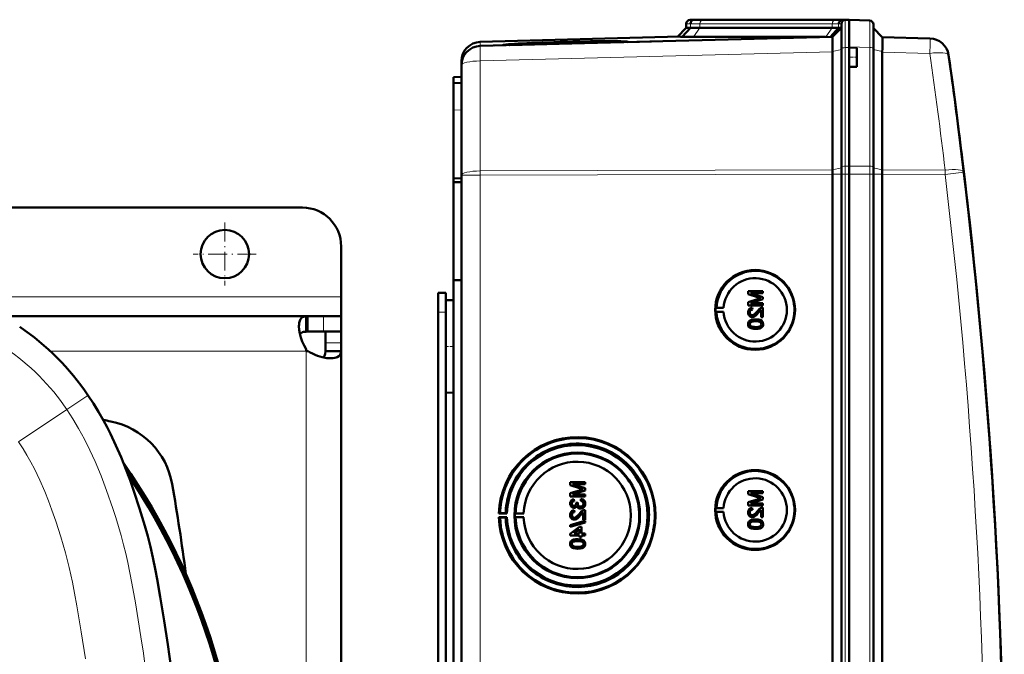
# Model space of a CAD drawing. Extents: x -2065 to 2446, y -2159 to 856.
# Tile 18 of 57: x 514 to 768, y -1541 to -1378. Entities that reach past the tile are written whole.
import ezdxf

# ---------------------------------------------------------------- set-up
doc = ezdxf.new("R2010")
doc.units = 0
doc.linetypes.add('DASHDOT', pattern=[18.5, 12, -3, 0.5, -3])

msp = doc.modelspace()

# ---------------------------------------------------------------- linework, layer by layer
at = {"color": 7, "lineweight": 50}
for p, q in [((687.57, -1377.76), (686.53, -1377.8)), ((688.47, -1377.74), (687.53, -1377.77)), ((687.57, -1377.76), (687.56, -1377.76)), ((688.47, -1377.74), (687.57, -1377.76)), ((688.47, -1377.74), (687.57, -1377.76)), ((690.49, -1377.76), (690.23, -1377.76)), ((724.63, -1377.76), (690.49, -1377.76)), ((724.63, -1377.76), (690.49, -1377.76)), ((724.64, -1377.76), (690.49, -1377.76)), ((726.68, -1377.79), (725.74, -1377.82)), ((726.53, -1377.8), (727.57, -1377.76)), ((727.56, -1377.76), (726.65, -1377.74)), ((727.56, -1377.76), (726.65, -1377.74)), ((727.56, -1377.76), (726.68, -1377.79)), ((727.56, -1384.74), (727.56, -1377.76)), ((727.56, -1377.76), (732.85, -1377.95)), ((685.57, -1379.83), (683.27, -1382.13)), ((686.65, -1379.8), (684.51, -1382.14)), ((685.57, -1378.8), (685.57, -1379.83)), ((686.65, -1379.8), (685.57, -1379.83)), ((723.22, -1379.83), (689.08, -1379.83)), ((724.85, -1379.85), (722.75, -1382.14)), ((723.26, -1382.13), (725.57, -1379.83)), ((725.57, -1379.83), (724.85, -1379.85)), ((725.57, -1385.17), (725.57, -1378.8)), ((733.81, -1385.14), (733.81, -1378.95)), ((736.1, -1382.24), (733.81, -1379.95)), ((683.88, -1382.11), (632.43, -1383.46)), ((723.27, -1382.13), (632.43, -1384.51)), ((668.73, -1383.56), (640.1, -1384.3)), ((668.85, -1383.5), (668.87, -1383.55)), ((670.44, -1383.51), (676.62, -1383.35)), ((687.42, -1382.18), (721.41, -1382.18)), ((736.1, -1382.24), (748.38, -1382.56)), ((636, -1384.41), (638.38, -1384.35)), ((639.98, -1384.24), (638.26, -1384.29)), ((638.27, -1384.31), (639.98, -1384.27)), ((639.98, -1384.27), (639.97, -1384.31)), ((723.26, -1385.91), (723.25, -1385.05)), ((723.26, -1385.91), (723.27, -1386)), ((723.27, -1416.47), (723.27, -1386)), ((725.57, -1415.74), (725.57, -1385.17)), ((727.56, -1384.93), (727.56, -1384.74)), ((727.56, -1384.93), (727.56, -1387.43)), ((729.56, -1385), (727.56, -1384.93)), ((727.57, -1384.93), (727.57, -1384.74)), ((729.56, -1385), (729.56, -1387.43)), ((733.81, -1415.77), (733.81, -1385.14)), ((736.1, -1386.11), (736.1, -1416.48)), ((627.57, -1388.46), (627.57, -1389.49)), ((727.56, -1387.43), (727.56, -1389.93)), ((729.56, -1387.43), (729.56, -1389.86)), ((627.57, -1389.5), (627.57, -1417.87)), ((729.56, -1389.86), (727.56, -1389.93)), ((727.56, -1415.5), (727.56, -1389.93)), ((727.57, -1415.5), (727.57, -1389.93)), ((625.57, -1392.58), (627.57, -1392.51)), ((625.57, -1394.08), (625.57, -1392.58)), ((627.57, -1394.01), (625.57, -1394.08)), ((625.57, -1394.08), (625.57, -1401.08)), ((625.57, -1401.08), (625.57, -1418.71)), ((756.58, -1412.45), (756.71, -1413.47)), ((725.57, -1417.58), (725.57, -1415.74)), ((727.56, -1417.58), (727.56, -1415.5)), ((727.57, -1417.58), (727.57, -1415.5)), ((733.81, -1417.58), (733.81, -1415.77)), ((625.57, -1418.71), (627.57, -1418.62)), ((625.57, -1419.66), (625.57, -1418.71)), ((627.57, -1765.36), (627.57, -1417.87)), ((723.27, -1417.58), (723.27, -1417.6)), ((723.27, -1765.63), (723.27, -1417.6)), ((725.57, -1417.58), (725.57, -1765.65)), ((727.56, -1432.58), (727.56, -1417.58)), ((727.57, -1417.58), (727.57, -1765.65)), ((733.81, -1765.64), (733.81, -1417.58)), ((736.1, -1417.61), (736.1, -1417.58)), ((736.1, -1765.62), (736.1, -1417.61)), ((625.57, -1419.66), (627.57, -1419.63)), ((625.57, -1419.66), (625.57, -1444.93)), ((586.57, -1426.21), (496.57, -1426.21)), ((727.56, -1432.58), (727.56, -1745.38)), ((596.57, -1449.21), (596.57, -1436.21)), ((625.57, -1444.93), (625.57, -1590.68)), ((625.57, -1444.93), (627.57, -1444.95)), ((596.57, -1454.21), (596.57, -1449.21)), ((621.57, -1448.21), (623.57, -1448.21)), ((621.57, -1453.21), (621.57, -1448.21)), ((623.57, -1453.21), (623.57, -1448.21)), ((705.34, -1447.74), (701.48, -1447.74)), ((701.48, -1448.56), (701.48, -1447.74)), ((701.48, -1448.56), (704.19, -1449.42)), ((702.08, -1448.28), (705.34, -1448.28)), ((705.34, -1449.3), (702.08, -1448.28)), ((705.34, -1449.3), (702.08, -1448.28)), ((705.34, -1447.74), (705.34, -1447.74)), ((705.34, -1447.74), (705.34, -1448.28)), ((705.34, -1447.74), (705.34, -1448.28)), ((705.34, -1448.28), (705.34, -1448.28)), ((705.34, -1449.3), (705.34, -1449.3)), ((705.34, -1449.3), (705.34, -1449.87)), ((705.34, -1449.3), (705.34, -1449.87)), ((623.57, -1450.12), (625.57, -1450.07)), ((623.57, -1450.12), (625.57, -1450.07)), ((623.57, -1450.12), (623.57, -1462.01)), ((693.14, -1452.1), (693.34, -1452.07)), ((693.14, -1452.1), (695.18, -1452.1)), ((693.34, -1452.07), (695.18, -1452.1)), ((704.14, -1449.78), (701.48, -1450.63)), ((701.48, -1451.44), (701.48, -1450.63)), ((701.48, -1451.44), (705.34, -1451.44)), ((702.08, -1450.9), (705.34, -1449.87)), ((702.08, -1450.9), (705.34, -1449.87)), ((705.34, -1450.9), (702.08, -1450.9)), ((702.57, -1452.04), (702.58, -1452.03)), ((702.62, -1452.53), (702.57, -1452.04)), ((702.63, -1452.53), (702.58, -1452.04)), ((705.34, -1449.87), (705.34, -1449.87)), ((705.34, -1450.9), (705.34, -1450.9)), ((705.34, -1450.9), (705.34, -1451.44)), ((705.34, -1450.9), (705.34, -1451.44)), ((705.34, -1451.44), (705.34, -1451.44)), ((705.34, -1451.99), (705.34, -1451.99)), ((705.34, -1451.99), (705.34, -1454.5)), ((705.34, -1451.99), (705.34, -1454.5)), ((587.57, -1454.21), (509.25, -1454.21)), ((587.57, -1454.21), (587.57, -1454.23)), ((587.57, -1454.21), (587.88, -1454.21)), ((587.57, -1454.23), (587.57, -1458.22)), ((587.88, -1454.21), (587.88, -1458.21)), ((592.03, -1454.21), (587.88, -1454.21)), ((596.57, -1454.21), (592.03, -1454.21)), ((596.57, -1454.21), (596.57, -1458.21)), ((621.57, -1583.21), (621.57, -1453.21)), ((623.57, -1455.61), (623.57, -1453.21)), ((693.14, -1453.1), (693.34, -1453.13)), ((693.14, -1453.1), (695.18, -1453.1)), ((693.34, -1453.13), (695.18, -1453.1)), ((701.93, -1453.26), (701.94, -1453.26)), ((702.55, -1454.46), (702.55, -1454.46)), ((702.62, -1452.53), (702.63, -1452.53)), ((704.13, -1453.39), (704.84, -1452.63)), ((704.13, -1453.39), (704.13, -1453.39)), ((704.84, -1454.5), (704.84, -1452.62)), ((704.84, -1454.5), (705.34, -1454.5)), ((705.34, -1454.5), (705.34, -1454.5)), ((701.93, -1456.28), (701.94, -1456.28)), ((702.19, -1455.77), (702.2, -1455.77)), ((703.44, -1455.05), (703.44, -1455.05)), ((705.01, -1455.42), (705.02, -1455.42)), ((705.38, -1456.28), (705.39, -1456.28)), ((587.57, -1458.21), (587.88, -1458.21)), ((592.03, -1458.21), (587.88, -1458.21)), ((596.57, -1458.21), (592.03, -1458.21)), ((592.57, -1461.08), (592.57, -1458.21)), ((596.57, -1458.21), (596.4, -1458.21)), ((596.57, -1461.08), (596.57, -1458.21)), ((703.44, -1457.52), (703.44, -1457.52)), ((592.57, -1463.21), (592.57, -1461.08)), ((596.57, -1463.21), (596.57, -1461.08)), ((623.57, -1462.01), (623.57, -1473.91)), ((587.57, -1462.73), (587.57, -1463.21)), ((587.57, -1463.21), (588.05, -1463.21)), ((596.57, -1463.21), (592.57, -1463.21)), ((596.55, -1463.21), (594.06, -1463.21)), ((596.57, -1583.15), (596.57, -1463.21)), ((623.57, -1714.81), (623.57, -1468.42)), ((623.57, -1473.91), (625.57, -1473.96)), ((659.44, -1497.03), (655.59, -1497.03)), ((655.59, -1497.84), (655.59, -1497.03)), ((655.59, -1497.84), (658.29, -1498.71)), ((659.44, -1498.59), (656.18, -1497.57)), ((656.18, -1497.57), (659.44, -1497.57)), ((659.45, -1498.59), (656.19, -1497.57)), ((659.44, -1497.03), (659.45, -1497.03)), ((659.44, -1497.03), (659.44, -1497.57)), ((659.44, -1497.57), (659.45, -1497.57)), ((659.45, -1497.03), (659.45, -1497.57)), ((658.25, -1499.07), (655.59, -1499.92)), ((655.59, -1500.73), (655.59, -1499.92)), ((656.18, -1500.19), (659.44, -1499.16)), ((659.44, -1500.19), (656.18, -1500.19)), ((656.19, -1500.19), (659.45, -1499.16)), ((659.44, -1498.59), (659.45, -1498.59)), ((659.44, -1498.59), (659.44, -1499.16)), ((659.44, -1499.16), (659.45, -1499.16)), ((659.44, -1500.19), (659.45, -1500.19)), ((659.44, -1500.19), (659.44, -1500.73)), ((659.45, -1498.59), (659.45, -1499.16)), ((659.45, -1500.19), (659.45, -1500.73)), ((705.34, -1499.35), (701.48, -1499.35)), ((701.48, -1500.16), (701.48, -1499.35)), ((701.48, -1500.16), (704.19, -1501.02)), ((702.08, -1499.89), (705.34, -1499.89)), ((705.34, -1500.91), (702.08, -1499.89)), ((705.34, -1500.91), (702.08, -1499.89)), ((705.34, -1499.35), (705.34, -1499.35)), ((705.34, -1499.35), (705.34, -1499.89)), ((705.34, -1499.35), (705.34, -1499.89)), ((705.34, -1499.89), (705.34, -1499.89)), ((655.59, -1500.73), (659.44, -1500.73)), ((656.04, -1502.57), (656.04, -1502.57)), ((656.58, -1501.42), (656.59, -1501.42)), ((656.63, -1501.92), (656.58, -1501.42)), ((656.64, -1501.92), (656.59, -1501.42)), ((656.63, -1501.92), (656.64, -1501.92)), ((657.62, -1502.31), (657.17, -1502.36)), ((657.17, -1502.36), (657.18, -1502.43)), ((657.56, -1502.63), (657.57, -1502.63)), ((657.62, -1502.31), (657.62, -1502.31)), ((658.41, -1501.37), (658.36, -1501.87)), ((658.41, -1501.37), (658.41, -1501.37)), ((659.44, -1500.73), (659.45, -1500.73)), ((659.49, -1502.57), (659.5, -1502.57)), ((704.14, -1501.39), (701.48, -1502.24)), ((701.48, -1503.05), (701.48, -1502.24)), ((702.08, -1502.51), (705.34, -1501.48)), ((702.08, -1502.51), (705.34, -1501.48)), ((705.34, -1502.51), (702.08, -1502.51)), ((705.34, -1500.91), (705.34, -1500.91)), ((705.34, -1500.91), (705.34, -1501.48)), ((705.34, -1500.91), (705.34, -1501.48)), ((705.34, -1501.48), (705.34, -1501.48)), ((705.34, -1502.51), (705.34, -1502.51)), ((705.34, -1502.51), (705.34, -1503.05)), ((705.34, -1502.51), (705.34, -1503.05)), ((637.26, -1505.1), (637.56, -1505.05)), ((639.32, -1505.1), (637.26, -1505.1)), ((637.56, -1505.05), (638.99, -1505.07)), ((638.99, -1505.07), (639.32, -1505.1)), ((641.56, -1505.06), (641.35, -1505.1)), ((641.35, -1505.1), (643.63, -1505.1)), ((643.63, -1505.1), (641.56, -1505.06)), ((656.04, -1505.51), (656.04, -1505.51)), ((656.57, -1503.65), (656.58, -1503.65)), ((656.68, -1504.29), (656.69, -1504.29)), ((656.73, -1504.78), (656.68, -1504.29)), ((656.74, -1504.78), (656.69, -1504.29)), ((656.73, -1504.78), (656.74, -1504.78)), ((658.24, -1505.64), (658.95, -1504.88)), ((658.28, -1503.84), (658.29, -1503.84)), ((658.95, -1506.76), (658.95, -1504.87)), ((659.44, -1504.24), (659.45, -1504.24)), ((659.44, -1504.24), (659.44, -1506.76)), ((659.45, -1504.24), (659.45, -1506.76)), ((693.14, -1503.71), (693.34, -1503.68)), ((693.14, -1503.71), (695.18, -1503.71)), ((693.14, -1504.71), (693.34, -1504.74)), ((693.14, -1504.71), (695.18, -1504.71)), ((693.34, -1503.68), (695.18, -1503.71)), ((693.34, -1504.74), (695.18, -1504.71)), ((701.48, -1503.05), (705.34, -1503.05)), ((701.93, -1504.87), (701.94, -1504.87)), ((702.57, -1503.64), (702.58, -1503.64)), ((702.62, -1504.14), (702.57, -1503.64)), ((702.63, -1504.14), (702.58, -1503.64)), ((702.62, -1504.14), (702.63, -1504.14)), ((704.13, -1504.99), (704.84, -1504.23)), ((704.13, -1504.99), (704.13, -1504.99)), ((704.84, -1506.11), (704.84, -1504.23)), ((705.34, -1503.05), (705.34, -1503.05)), ((705.34, -1503.59), (705.34, -1503.59)), ((705.34, -1503.59), (705.34, -1506.11)), ((705.34, -1503.59), (705.34, -1506.11)), ((637.56, -1506.14), (637.26, -1506.1)), ((637.26, -1506.1), (639.32, -1506.1)), ((638.99, -1506.12), (637.56, -1506.14)), ((639.32, -1506.1), (638.99, -1506.12)), ((641.56, -1506.13), (641.35, -1506.1)), ((641.35, -1506.1), (643.63, -1506.1)), ((643.63, -1506.1), (641.56, -1506.13)), ((659.44, -1507.05), (655.59, -1508.14)), ((655.59, -1508.55), (659.44, -1507.46)), ((655.6, -1508.55), (659.45, -1507.46)), ((656.66, -1506.71), (656.66, -1506.71)), ((658.24, -1505.64), (658.24, -1505.64)), ((658.95, -1506.76), (659.44, -1506.76)), ((659.44, -1506.76), (659.45, -1506.76)), ((659.44, -1507.05), (659.45, -1507.05)), ((659.44, -1507.05), (659.44, -1507.46)), ((659.44, -1507.46), (659.45, -1507.46)), ((659.45, -1507.05), (659.45, -1507.46)), ((701.93, -1507.88), (701.94, -1507.88)), ((702.19, -1507.37), (702.2, -1507.37)), ((702.55, -1506.06), (702.55, -1506.06)), ((703.44, -1506.66), (703.44, -1506.66)), ((704.84, -1506.11), (705.34, -1506.11)), ((705.01, -1507.03), (705.02, -1507.03)), ((705.34, -1506.11), (705.34, -1506.11)), ((705.38, -1507.89), (705.39, -1507.89)), ((655.59, -1508.55), (655.59, -1508.14)), ((655.59, -1508.55), (655.6, -1508.55)), ((658.01, -1508.58), (655.64, -1510.41)), ((655.64, -1510.76), (655.64, -1510.41)), ((656.62, -1510.26), (658.01, -1509.19)), ((658.01, -1510.26), (656.62, -1510.26)), ((656.63, -1510.26), (658.02, -1509.19)), ((658.51, -1508.58), (658.01, -1508.58)), ((658.01, -1510.26), (658.01, -1509.19)), ((658.51, -1508.58), (658.51, -1508.58)), ((658.51, -1508.58), (658.51, -1510.26)), ((658.51, -1508.58), (658.51, -1510.26)), ((659.44, -1510.26), (658.51, -1510.26)), ((659.44, -1510.26), (659.45, -1510.26)), ((659.44, -1510.26), (659.44, -1510.76)), ((659.45, -1510.26), (659.45, -1510.76)), ((703.44, -1509.12), (703.44, -1509.12)), ((655.64, -1510.76), (658.01, -1510.76)), ((656.04, -1512.98), (656.04, -1512.98)), ((656.3, -1512.46), (656.31, -1512.46)), ((657.54, -1511.75), (657.55, -1511.75)), ((658.01, -1511.25), (658.01, -1510.76)), ((658.01, -1511.25), (658.51, -1511.25)), ((658.51, -1510.76), (659.44, -1510.76)), ((658.51, -1510.76), (658.51, -1511.25)), ((658.51, -1510.76), (658.51, -1511.25)), ((658.51, -1511.25), (658.51, -1511.25)), ((659.12, -1512.12), (659.13, -1512.12)), ((659.44, -1510.76), (659.45, -1510.76)), ((659.49, -1512.98), (659.5, -1512.98)), ((657.54, -1514.22), (657.55, -1514.22))]:
    msp.add_line(p, q, dxfattribs=at)
at = {"color": 7, "lineweight": 18}
for p, q in [((687.53, -1377.77), (686.53, -1377.8)), ((689.76, -1377.8), (723.9, -1377.8)), ((726.53, -1377.8), (725.74, -1377.82)), ((726.53, -1384.94), (726.53, -1377.8)), ((726.65, -1377.8), (726.65, -1377.74)), ((686.65, -1378.77), (685.57, -1378.8)), ((686.65, -1378.77), (686.65, -1379.8)), ((689.08, -1379.83), (687.42, -1382.18)), ((723.22, -1378.8), (689.08, -1378.8)), ((689.08, -1378.8), (689.08, -1379.83)), ((723.22, -1379.83), (721.56, -1382.17)), ((723.22, -1378.8), (723.22, -1379.83)), ((725.57, -1378.8), (724.85, -1378.82)), ((724.85, -1378.82), (724.85, -1379.85)), ((632.43, -1384.51), (632.43, -1383.46)), ((632.43, -1388.38), (723.27, -1386)), ((723.26, -1385.91), (725.57, -1385.4)), ((727.57, -1384.93), (726.53, -1384.94)), ((726.53, -1384.94), (726.53, -1415.51)), ((732.85, -1384.92), (727.56, -1384.74)), ((732.85, -1415.54), (732.85, -1384.92)), ((736.1, -1385.94), (733.81, -1385.42)), ((748.38, -1386.43), (736.1, -1386.11)), ((632.43, -1416.74), (632.43, -1388.38)), ((627.57, -1401.01), (625.57, -1401.08)), ((723.27, -1416.47), (632.43, -1416.74)), ((723.27, -1416.48), (725.57, -1415.97)), ((726.53, -1415.51), (727.57, -1415.5)), ((726.53, -1417.58), (726.53, -1415.51)), ((732.85, -1415.54), (727.56, -1415.5)), ((732.85, -1417.58), (732.85, -1415.54)), ((736.1, -1416.51), (733.81, -1415.99)), ((736.1, -1416.48), (752.3, -1416.53)), ((632.43, -1417.87), (627.57, -1417.87)), ((632.43, -1417.87), (632.43, -1416.74)), ((632.43, -1417.87), (723.27, -1417.6)), ((632.43, -1765.36), (632.43, -1417.87)), ((723.27, -1417.58), (725.57, -1417.58)), ((725.57, -1417.58), (726.53, -1417.58)), ((726.53, -1417.58), (727.57, -1417.58)), ((726.53, -1417.58), (726.53, -1765.65)), ((732.85, -1417.58), (727.56, -1417.58)), ((732.85, -1417.58), (733.81, -1417.58)), ((732.85, -1765.64), (732.85, -1417.58)), ((736.1, -1417.58), (733.81, -1417.58)), ((752.3, -1417.66), (736.1, -1417.61)), ((596.57, -1449.21), (499.42, -1449.21)), ((592.03, -1454.21), (592.03, -1458.21)), ((621.57, -1453.21), (623.57, -1453.21)), ((596.57, -1461.08), (592.57, -1461.08)), ((587.57, -1463.21), (521.55, -1463.21)), ((587.57, -1591.71), (587.57, -1463.21)), ((525.82, -1478.27), (531.22, -1474.65)), ((531.28, -1474.6), (531.22, -1474.65)), ((513.37, -1486.62), (525.82, -1478.27))]:
    msp.add_line(p, q, dxfattribs=at)
at = {"color": 7, "linetype": 'DASHDOT', "lineweight": 18, "ltscale": 0.060013}
msp.add_line((729.76, -1387.43), (727.36, -1387.43), dxfattribs=at)
at = {"color": 7, "linetype": 'DASHDOT', "lineweight": 18, "ltscale": 0.40625}
for p, q in [((566.57, -1430.09), (566.57, -1446.34)), ((574.69, -1438.21), (558.44, -1438.21))]:
    msp.add_line(p, q, dxfattribs=at)
at = {"color": 7, "linetype": 'DASHDOT', "lineweight": 18, "ltscale": 0.060001}
for p, q in [((621.37, -1453.21), (623.77, -1453.21)), ((623.37, -1462.01), (625.77, -1462.01))]:
    msp.add_line(p, q, dxfattribs=at)
at = {"color": 7, "lineweight": 18}
for points in [[(732.85, -1377.95), (732.85, -1377.95), (732.85, -1377.97), (732.86, -1379.27), (732.85, -1384.92)], [(752.3, -1417.66), (755.75, -1417.24), (757.1, -1417.07), (757.13, -1417.06), (757.14, -1417.06)], [(546.15, -1545.37), (545.57, -1541.15), (544.94, -1536.93), (544.24, -1532.56), (543.51, -1528.2), (542.61, -1523.11), (542.1, -1520.43), (541.54, -1517.78), (541.01, -1515.47), (540.45, -1513.18), (539.82, -1510.84), (539.15, -1508.51), (538.43, -1506.16), (537.67, -1503.82), (536.07, -1499.17), (534.65, -1495.39), (533.11, -1491.68), (531.8, -1488.8), (530.38, -1485.96), (528.87, -1483.19), (527.39, -1480.71), (525.82, -1478.27)], [(530.65, -1542.6), (529.57, -1535.68), (528.45, -1528.96), (527.85, -1525.68), (527.3, -1522.82), (526.46, -1519.02), (525.5, -1515.26), (524.3, -1511.16), (522.96, -1507.07), (521.98, -1504.27), (521.09, -1501.86), (520.15, -1499.49), (518.87, -1496.51), (517.48, -1493.62), (516.55, -1491.85), (515.56, -1490.1), (514.56, -1488.45), (513.37, -1486.62)]]:
    msp.add_lwpolyline(points, dxfattribs=at)
at = {"color": 7, "lineweight": 50}
for points in [[(723.24, -1382.42), (723.26, -1382.15), (723.26, -1382.13), (723.26, -1382.13)], [(736.17, -1383.33), (736.14, -1382.45), (736.11, -1382.26), (736.11, -1382.25), (736.1, -1382.24)], [(702.57, -1452.04), (702.21, -1452.11), (701.89, -1452.29), (701.75, -1452.41), (701.57, -1452.73), (701.49, -1453.09), (701.48, -1453.27)], [(704.99, -1452.04), (704.73, -1452.15), (704.38, -1452.4), (703.89, -1452.93)], [(585.69, -1456.83), (585.71, -1456.37), (585.76, -1455.94), (585.89, -1455.43), (586.09, -1455.01), (586.36, -1454.67), (586.6, -1454.5), (586.88, -1454.36), (587.2, -1454.27), (587.57, -1454.23)], [(701.48, -1453.27), (701.52, -1453.63), (701.65, -1453.96), (701.82, -1454.17), (702.04, -1454.33), (702.38, -1454.44), (702.55, -1454.46)], [(701.93, -1453.26), (701.99, -1452.92), (702.11, -1452.73), (702.29, -1452.6), (702.51, -1452.54), (702.62, -1452.53)], [(702.55, -1453.96), (702.34, -1453.93), (702.16, -1453.82), (702.03, -1453.66), (701.95, -1453.46), (701.93, -1453.26)], [(701.94, -1453.26), (701.96, -1453.04), (702.02, -1452.87), (702.19, -1452.66), (702.44, -1452.55), (702.63, -1452.53)], [(702.56, -1453.96), (702.36, -1453.93), (702.21, -1453.85), (702.07, -1453.72), (701.99, -1453.56), (701.94, -1453.26)], [(703.89, -1452.93), (703.31, -1453.57), (703.18, -1453.69), (702.89, -1453.88), (702.55, -1453.96)], [(702.55, -1454.46), (702.74, -1454.44), (703.12, -1454.31), (703.45, -1454.1), (703.74, -1453.83), (704.13, -1453.39)], [(702.55, -1454.46), (702.84, -1454.42), (703.18, -1454.28), (703.44, -1454.11), (703.85, -1453.71), (704.13, -1453.39)], [(704.13, -1453.39), (704.53, -1452.9), (704.84, -1452.62)], [(587.57, -1462.73), (587, -1461.77), (586.53, -1460.77), (586.17, -1459.74), (585.9, -1458.72), (585.74, -1457.74), (585.69, -1456.83)], [(703.44, -1455.05), (702.91, -1455.07), (702.4, -1455.17), (702.03, -1455.31), (701.92, -1455.38), (701.73, -1455.56), (701.58, -1455.78), (701.51, -1456.04), (701.48, -1456.28)], [(701.48, -1456.28), (701.51, -1456.54), (701.59, -1456.79), (701.73, -1457.02), (701.93, -1457.19), (702.09, -1457.27), (702.42, -1457.4), (702.93, -1457.5), (703.44, -1457.52)], [(701.93, -1456.28), (701.94, -1456.16), (702.03, -1455.94), (702.19, -1455.77)], [(703.43, -1457.02), (703.06, -1457.01), (702.75, -1456.98), (702.47, -1456.92), (702.33, -1456.88), (702.08, -1456.68), (701.94, -1456.42), (701.93, -1456.28)], [(701.94, -1456.28), (701.96, -1456.1), (702.11, -1455.84), (702.2, -1455.77)], [(703.44, -1457.02), (702.88, -1457), (702.51, -1456.93), (702.33, -1456.87), (702.17, -1456.77), (702.04, -1456.63), (701.94, -1456.37), (701.94, -1456.28)], [(702.19, -1455.77), (702.54, -1455.63), (702.91, -1455.56), (703.43, -1455.54)], [(702.2, -1455.77), (702.6, -1455.61), (702.93, -1455.56), (703.44, -1455.54)], [(703.43, -1455.54), (704.09, -1455.58), (704.36, -1455.63), (704.5, -1455.67), (704.77, -1455.86), (704.91, -1456.09), (704.94, -1456.28)], [(704.94, -1456.28), (704.91, -1456.46), (704.77, -1456.7), (704.52, -1456.88), (704.31, -1456.95), (703.99, -1457), (703.43, -1457.02)], [(705.01, -1455.42), (704.73, -1455.26), (704.25, -1455.12), (703.6, -1455.05), (703.44, -1455.05)], [(705.02, -1455.42), (704.59, -1455.2), (704.11, -1455.09), (703.44, -1455.05)], [(703.44, -1457.52), (703.96, -1457.49), (704.47, -1457.4), (704.72, -1457.31), (704.95, -1457.18), (705.14, -1457.01), (705.29, -1456.78), (705.36, -1456.53), (705.38, -1456.28)], [(703.44, -1457.52), (703.94, -1457.5), (704.12, -1457.47), (704.61, -1457.36), (704.96, -1457.18), (705.21, -1456.92), (705.36, -1456.59), (705.39, -1456.28)], [(705.38, -1456.28), (705.33, -1455.9), (705.21, -1455.64), (705.01, -1455.42)], [(705.39, -1456.28), (705.34, -1455.9), (705.16, -1455.56), (705.02, -1455.42)], [(585.93, -1458.83), (586.09, -1458.65), (586.3, -1458.5), (586.56, -1458.39), (586.85, -1458.3), (587.57, -1458.22)], [(593.95, -1465.09), (592.86, -1465.02), (591.7, -1464.79), (590.49, -1464.43), (589.83, -1464.17), (589.19, -1463.87), (588.61, -1463.56), (588.05, -1463.21)], [(592.56, -1463.21), (592.48, -1463.93), (592.39, -1464.22), (592.28, -1464.48), (592.13, -1464.69), (591.95, -1464.85)], [(596.55, -1463.21), (596.51, -1463.57), (596.42, -1463.9), (596.23, -1464.27), (595.94, -1464.57), (595.57, -1464.8), (595.26, -1464.92), (594.9, -1465.01), (594.44, -1465.07), (593.95, -1465.09)], [(531.28, -1474.6), (532.68, -1476.75), (534.01, -1478.94), (535.28, -1481.16), (536.19, -1482.85), (537.06, -1484.55), (538.49, -1487.56), (539.82, -1490.61), (541.06, -1493.71), (542.12, -1496.53), (543.12, -1499.37), (544.59, -1503.81), (545.94, -1508.29), (546.69, -1511.01), (547.37, -1513.73), (547.99, -1516.46), (548.69, -1519.83), (549.12, -1522.09), (549.93, -1526.63), (550.96, -1532.83), (551.91, -1538.94), (552.75, -1545.07)], [(656.58, -1501.42), (656.26, -1501.51), (655.98, -1501.68), (655.76, -1501.93), (655.63, -1502.23), (655.59, -1502.55)], [(655.59, -1502.55), (655.63, -1502.87), (655.76, -1503.18), (655.97, -1503.43), (656.26, -1503.59), (656.57, -1503.65)], [(656.04, -1502.57), (656.06, -1502.37), (656.2, -1502.12), (656.36, -1502), (656.63, -1501.92)], [(656.04, -1502.57), (656.07, -1502.37), (656.14, -1502.2), (656.27, -1502.07), (656.42, -1501.98), (656.64, -1501.92)], [(656.59, -1503.15), (656.41, -1503.13), (656.25, -1503.04), (656.09, -1502.83), (656.04, -1502.57)], [(656.6, -1503.15), (656.42, -1503.13), (656.2, -1502.99), (656.08, -1502.78), (656.04, -1502.57)], [(657.18, -1502.43), (657.16, -1502.64), (657.03, -1502.93), (656.89, -1503.08), (656.79, -1503.12), (656.59, -1503.15)], [(658.28, -1503.35), (658.06, -1503.32), (657.85, -1503.22), (657.76, -1503.14), (657.63, -1502.96), (657.57, -1502.74), (657.56, -1502.63)], [(658.29, -1503.35), (658.06, -1503.32), (657.89, -1503.24), (657.69, -1503.04), (657.58, -1502.77), (657.57, -1502.63)], [(658.28, -1503.84), (658.48, -1503.83), (658.85, -1503.71), (659.16, -1503.46), (659.38, -1503.14), (659.48, -1502.76), (659.49, -1502.57)], [(659.05, -1502.59), (659.04, -1502.71), (658.97, -1502.94), (658.83, -1503.14), (658.63, -1503.28), (658.4, -1503.34), (658.28, -1503.35)], [(658.29, -1503.84), (658.68, -1503.78), (658.91, -1503.67), (659.12, -1503.51), (659.28, -1503.32), (659.45, -1502.96), (659.5, -1502.57)], [(658.36, -1501.87), (658.57, -1501.93), (658.77, -1502.02), (658.99, -1502.27), (659.05, -1502.59)], [(659.49, -1502.57), (659.45, -1502.22), (659.3, -1501.89), (659.06, -1501.63), (658.91, -1501.53), (658.58, -1501.4), (658.41, -1501.37)], [(659.5, -1502.57), (659.46, -1502.22), (659.37, -1501.99), (659.23, -1501.78), (658.96, -1501.55), (658.62, -1501.41), (658.41, -1501.37)], [(656.68, -1504.29), (656.32, -1504.36), (656, -1504.54), (655.86, -1504.67), (655.68, -1504.99), (655.6, -1505.35), (655.59, -1505.52)], [(655.59, -1505.52), (655.63, -1505.88), (655.76, -1506.21), (655.93, -1506.42), (656.15, -1506.58), (656.48, -1506.7), (656.66, -1506.71)], [(656.04, -1505.51), (656.1, -1505.18), (656.22, -1504.99), (656.4, -1504.85), (656.62, -1504.79), (656.73, -1504.78)], [(656.04, -1505.51), (656.07, -1505.29), (656.13, -1505.12), (656.3, -1504.91), (656.55, -1504.8), (656.74, -1504.78)], [(656.66, -1506.21), (656.45, -1506.18), (656.27, -1506.07), (656.14, -1505.91), (656.06, -1505.72), (656.04, -1505.51)], [(656.67, -1506.21), (656.46, -1506.18), (656.32, -1506.1), (656.18, -1505.97), (656.1, -1505.82), (656.04, -1505.51)], [(656.57, -1503.65), (656.77, -1503.62), (656.95, -1503.55), (657.11, -1503.44), (657.29, -1503.21), (657.34, -1503.12)], [(656.58, -1503.65), (656.77, -1503.62), (656.96, -1503.55), (657.12, -1503.44), (657.25, -1503.29), (657.34, -1503.13)], [(658, -1505.18), (657.42, -1505.82), (657.29, -1505.94), (657, -1506.13), (656.66, -1506.21)], [(657.34, -1503.12), (657.42, -1503.36), (657.58, -1503.58), (657.79, -1503.73), (658.03, -1503.82), (658.28, -1503.84)], [(659.1, -1504.29), (658.84, -1504.41), (658.49, -1504.65), (658, -1505.18)], [(658.24, -1505.64), (658.64, -1505.16), (658.95, -1504.87)], [(702.57, -1503.64), (702.21, -1503.72), (701.89, -1503.89), (701.75, -1504.02), (701.57, -1504.34), (701.49, -1504.7), (701.48, -1504.88)], [(701.48, -1504.88), (701.52, -1505.23), (701.65, -1505.57), (701.82, -1505.78), (702.04, -1505.94), (702.38, -1506.05), (702.55, -1506.06)], [(701.93, -1504.87), (701.99, -1504.53), (702.11, -1504.34), (702.29, -1504.2), (702.51, -1504.14), (702.62, -1504.14)], [(702.55, -1505.57), (702.34, -1505.53), (702.16, -1505.43), (702.03, -1505.27), (701.95, -1505.07), (701.93, -1504.87)], [(701.94, -1504.87), (701.96, -1504.64), (702.02, -1504.48), (702.19, -1504.27), (702.44, -1504.16), (702.63, -1504.14)], [(702.56, -1505.57), (702.36, -1505.54), (702.21, -1505.46), (702.07, -1505.32), (701.99, -1505.17), (701.94, -1504.87)], [(703.89, -1504.53), (703.31, -1505.17), (703.18, -1505.29), (702.89, -1505.49), (702.55, -1505.57)], [(702.55, -1506.06), (702.74, -1506.05), (703.12, -1505.92), (703.45, -1505.7), (703.74, -1505.43), (704.13, -1504.99)], [(702.55, -1506.06), (702.84, -1506.03), (703.18, -1505.89), (703.44, -1505.71), (703.85, -1505.31), (704.13, -1504.99)], [(704.99, -1503.64), (704.73, -1503.76), (704.38, -1504.01), (703.89, -1504.53)], [(704.13, -1504.99), (704.53, -1504.51), (704.84, -1504.23)], [(656.66, -1506.71), (656.85, -1506.69), (657.23, -1506.57), (657.56, -1506.35), (657.84, -1506.08), (658.24, -1505.64)], [(656.66, -1506.71), (656.95, -1506.67), (657.29, -1506.54), (657.55, -1506.36), (657.96, -1505.96), (658.24, -1505.64)], [(703.44, -1506.66), (702.91, -1506.68), (702.4, -1506.77), (702.03, -1506.92), (701.92, -1506.99), (701.73, -1507.17), (701.58, -1507.39), (701.51, -1507.64), (701.48, -1507.89)], [(701.48, -1507.89), (701.51, -1508.15), (701.59, -1508.4), (701.73, -1508.62), (701.93, -1508.8), (702.09, -1508.88), (702.42, -1509.01), (702.93, -1509.1), (703.44, -1509.12)], [(701.93, -1507.88), (701.94, -1507.76), (702.03, -1507.55), (702.19, -1507.37)], [(703.43, -1508.63), (703.06, -1508.62), (702.75, -1508.59), (702.47, -1508.53), (702.33, -1508.48), (702.08, -1508.29), (701.94, -1508.03), (701.93, -1507.88)], [(701.94, -1507.88), (701.96, -1507.71), (702.11, -1507.45), (702.2, -1507.37)], [(703.44, -1508.63), (702.88, -1508.6), (702.51, -1508.54), (702.33, -1508.48), (702.17, -1508.37), (702.04, -1508.23), (701.94, -1507.97), (701.94, -1507.88)], [(702.19, -1507.37), (702.54, -1507.23), (702.91, -1507.17), (703.43, -1507.15)], [(702.2, -1507.37), (702.6, -1507.22), (702.93, -1507.17), (703.44, -1507.15)], [(703.43, -1507.15), (704.09, -1507.19), (704.36, -1507.24), (704.5, -1507.28), (704.77, -1507.46), (704.91, -1507.7), (704.94, -1507.89)], [(704.94, -1507.89), (704.91, -1508.07), (704.77, -1508.31), (704.52, -1508.49), (704.31, -1508.56), (703.99, -1508.61), (703.43, -1508.63)], [(705.01, -1507.03), (704.73, -1506.87), (704.25, -1506.72), (703.6, -1506.66), (703.44, -1506.66)], [(705.02, -1507.03), (704.59, -1506.81), (704.11, -1506.7), (703.44, -1506.66)], [(703.44, -1509.12), (703.96, -1509.1), (704.47, -1509.01), (704.72, -1508.92), (704.95, -1508.79), (705.14, -1508.61), (705.29, -1508.39), (705.36, -1508.14), (705.38, -1507.89)], [(703.44, -1509.12), (703.94, -1509.1), (704.12, -1509.08), (704.61, -1508.96), (704.96, -1508.78), (705.21, -1508.53), (705.36, -1508.2), (705.39, -1507.89)], [(705.38, -1507.89), (705.33, -1507.51), (705.21, -1507.24), (705.01, -1507.03)], [(705.39, -1507.89), (705.34, -1507.51), (705.16, -1507.17), (705.02, -1507.03)], [(657.54, -1511.75), (657.02, -1511.77), (656.51, -1511.86), (656.14, -1512.01), (656.03, -1512.08), (655.83, -1512.26), (655.69, -1512.48), (655.61, -1512.73), (655.59, -1512.98)], [(655.59, -1512.98), (655.62, -1513.24), (655.7, -1513.49), (655.84, -1513.71), (656.04, -1513.89), (656.19, -1513.97), (656.52, -1514.1), (657.04, -1514.19), (657.54, -1514.22)], [(656.04, -1512.98), (656.05, -1512.86), (656.13, -1512.64), (656.3, -1512.46)], [(656.04, -1512.98), (656.07, -1512.8), (656.22, -1512.54), (656.31, -1512.46)], [(657.54, -1513.72), (657.17, -1513.71), (656.86, -1513.68), (656.58, -1513.62), (656.44, -1513.57), (656.18, -1513.38), (656.05, -1513.12), (656.04, -1512.98)], [(657.55, -1513.72), (656.99, -1513.7), (656.62, -1513.63), (656.44, -1513.57), (656.28, -1513.47), (656.15, -1513.33), (656.05, -1513.06), (656.04, -1512.98)], [(656.3, -1512.46), (656.64, -1512.32), (657.02, -1512.26), (657.54, -1512.24)], [(656.31, -1512.46), (656.71, -1512.31), (657.04, -1512.26), (657.55, -1512.24)], [(659.12, -1512.12), (658.84, -1511.96), (658.36, -1511.81), (657.71, -1511.75), (657.54, -1511.75)], [(657.54, -1512.24), (658.2, -1512.28), (658.47, -1512.33), (658.61, -1512.37), (658.87, -1512.55), (659.02, -1512.79), (659.05, -1512.98)], [(657.54, -1514.22), (658.07, -1514.19), (658.58, -1514.1), (658.83, -1514.01), (659.06, -1513.88), (659.25, -1513.7), (659.39, -1513.48), (659.47, -1513.23), (659.49, -1512.98)], [(659.05, -1512.98), (659.02, -1513.16), (658.88, -1513.4), (658.63, -1513.58), (658.42, -1513.65), (658.1, -1513.7), (657.54, -1513.72)], [(659.13, -1512.12), (658.7, -1511.9), (658.22, -1511.79), (657.55, -1511.75)], [(657.55, -1514.22), (658.05, -1514.19), (658.23, -1514.17), (658.72, -1514.05), (659.07, -1513.87), (659.32, -1513.62), (659.47, -1513.29), (659.5, -1512.98)], [(659.49, -1512.98), (659.44, -1512.6), (659.31, -1512.34), (659.12, -1512.12)], [(659.5, -1512.98), (659.45, -1512.6), (659.26, -1512.26), (659.13, -1512.12)]]:
    msp.add_lwpolyline(points, dxfattribs=at)
msp.add_circle((566.57, -1438.21), 6.25, dxfattribs=at)
for centre, radius, start, end in [((686.57, -1378.8), 1, 91.9999, 180.0004), ((690.18, -1314.25), 63.52, 268.4613, 270.0941), ((690.25, -1310.02), 67.74, 268.502, 270.2102), ((724.88, -1310.2), 67.57, 269.7861, 271.4988), ((724.88, -1310.2), 67.57, 269.7861, 271.4988), ((724.88, -1449.48), 71.72, 88.5636, 90.1948), ((726.57, -1378.8), 1, 92, 180), ((732.81, -1378.95), 1, 360, 88), ((688.78, -1297.29), 82.54, 268.5194, 270.2071), ((723.42, -1436.58), 56.75, 88.5525, 90.1984), ((632.57, -1388.46), 5, 91.5, 180), ((685.12, -1362.98), 19.17, 266.2743, 268.1523), ((687.06, -1282.25), 99.92, 268.5336, 270.2046), ((661.88, -1382.86), 74.28, 357.6228, 359.6372), ((748.25, -1387.56), 5, 8.0244, 88.5), ((632.57, -1389.5), 5, 91.5, 180), ((638.42, -1384.02), 0.335, 243.3389, 263.902), ((640.13, -1383.98), 0.328, 243.4974, 265.1676), ((-699.21, -1591.61), 1466.77, 351.97557, 8.02443), ((748.32, -1388.03), 5, 8.0056, 10.3842), ((-699.21, -1591.61), 1466.77, 7.01584, 8.00564), ((-699.21, -1591.61), 1466.77, 353.02402, 6.97598), ((586.57, -1436.21), 10, 0, 90), ((703.39, -1452.6), 10.06, 110.5864, 176.9929), ((703.38, -1452.6), 10.06, 33.1491, 110.5769), ((703.38, -1452.6), 10.07, 315.7681, 33.1576), ((712.76, -1476.53), 28.1, 106.5505, 107.8561), ((713.86, -1418.98), 31.94, 252.3749, 253.4362), ((705.31, -1452.96), 0.972, 88.2771, 108.7969), ((703.39, -1452.6), 10.07, 183.0092, 238.3346), ((477.83, -1510.45), 64.36, 33.8463, 56.1537), ((703.38, -1452.61), 10.06, 238.3386, 315.7704), ((396.57, -2191.71), 724.12, 78.80312, 78.96402), ((533.29, -1500.99), 20, 9.8561, 78.8031), ((657.5, -1505.58), 19.93, 83.6185, 122.6519), ((657.46, -1505.58), 18.48, 83.5893, 122.618), ((657.46, -1505.59), 18.48, 44.5714, 83.5933), ((657.49, -1505.59), 19.94, 359.9906, 83.6076), ((657.5, -1505.59), 19.94, 122.653, 161.6719), ((657.47, -1505.59), 18.49, 122.6157, 161.6232), ((657.5, -1505.59), 15.94, 83.4589, 122.4168), ((657.5, -1505.59), 15.94, 44.5027, 83.4565), ((396.56, -1591.71), 175, 325.2848, 34.7152), ((396.57, -1591.71), 174.8, 325.5582, 34.4418), ((657.51, -1505.59), 15.95, 122.4177, 161.3612), ((657.44, -1505.59), 13.82, 359.9781, 177.949), ((657.46, -1505.6), 18.49, 359.9981, 44.574), ((396.57, -1591.71), 174.27, 326.3179, 33.6823), ((657.49, -1505.6), 15.95, 359.9981, 44.5023), ((703.39, -1504.21), 10.06, 110.5864, 176.9929), ((703.38, -1504.21), 10.06, 33.1491, 110.5769), ((11.12, -1591.71), 550, 7.4146, 9.8561), ((666.87, -1525.82), 28.1, 106.5505, 107.8561), ((667.96, -1468.27), 31.94, 252.3749, 253.4362), ((703.38, -1504.21), 10.07, 315.7681, 33.1576), ((658.8, -1502.67), 1.24, 162.9877, 177.9725), ((658.81, -1502.67), 1.24, 162.9669, 178.0009), ((712.76, -1528.13), 28.1, 106.5505, 107.8561), ((713.86, -1470.59), 31.94, 252.3749, 253.4362), ((659.41, -1505.21), 0.972, 88.2771, 108.7969), ((703.39, -1504.21), 10.07, 183.0092, 238.3346), ((705.31, -1504.57), 0.972, 88.2771, 108.7969), ((657.5, -1505.6), 15.95, 271.0173, 0.0108), ((657.5, -1505.6), 19.95, 192.7797, 231.7964), ((657.47, -1505.6), 18.49, 192.8311, 231.8357), ((657.51, -1505.6), 15.95, 193.1074, 232.0485), ((657.46, -1505.6), 18.49, 309.8795, 348.884), ((657.49, -1505.6), 19.95, 309.8644, 348.8795), ((703.38, -1504.22), 10.06, 238.3386, 315.7704), ((657.5, -1505.61), 15.94, 232.049, 271.0053), ((657.46, -1505.61), 18.48, 231.8365, 270.8576), ((657.47, -1505.61), 18.48, 270.8553, 309.8839), ((657.49, -1505.61), 19.93, 231.7971, 309.8614)]:
    msp.add_arc(centre, radius, start, end, dxfattribs=at)
at = {"color": 7, "lineweight": 18}
for centre, radius, start, end in [((689.49, -1302.84), 74.96, 268.5051, 270.2097), ((724.12, -1442.3), 64.5, 88.5669, 90.1937), ((688.78, -1296.7), 82.1, 268.5132, 270.2082), ((723.42, -1436.08), 57.28, 88.5619, 90.1954), ((-699.09, -1590.49), 1461.79, 6.83463, 8.02442), ((753.24, -1387.34), 0.0281, 9.1589, 40.9326), ((756.55, -1412.46), 0.0282, 8.141, 39.6806), ((-699.12, -1591.61), 1461.81, 353.16554, 6.83446), ((477.82, -1510.46), 57.78, 33.846, 56.154)]:
    msp.add_arc(centre, radius, start, end, dxfattribs=at)
at = {"color": 7, "lineweight": 50}
for centre, major_axis, ratio, start_param, end_param in [((687.56, -1378.77), (0, -1), 0.910082, 3.176493, 4.712384), ((725.77, -1378.82), (0, -1), 0.910127, 3.176499, 4.71238), ((654.41, -1383.88), (16.15, 0.42), 0.026181, 6.281429, 9.394847), ((654.41, -1383.88), (-14.44, -0.38), 0.026181, 3.1486, 6.243308), ((654.41, -1383.88), (12.78, 0.33), 0.026181, 6.281429, 9.426077), ((659.13, -1383.76), (8.06, 0.22), 0.032897, 6.087443, 6.280959), ((654.41, -1383.88), (-14.44, -0.38), 0.026181, 3.010332, 3.146042), ((654.41, -1383.91), (14.45, 0.38), 0.008724, 6.146463, 6.147289), ((660.27, -1383.73), (10.3, 0.28), 0.032776, 6.129049, 6.280931), ((723.4, -1387.13), (-0.13, 5), 0.020818, 0.34555, 0.998848), ((654.41, -1383.88), (12.78, 0.33), 0.026181, 3.143896, 3.296959), ((654.41, -1383.91), (-12.77, -0.33), 0.008724, 0.154064, 0.155234), ((723.4, -1387.13), (-0.13, 5), 0.020818, 0.998848, 1.141997), ((735.97, -1387.24), (-0.13, -5), 0.020818, 1.798234, 1.833823), ((723.4, -1417.6), (0.01, -5), 0.026177, 4.485496, 4.709745), ((735.97, -1417.61), (0.01, 5), 0.026177, 4.717563, 4.939282), ((703.31, -1452.6), (0, 10.3), 0.999657, 4.712389, 10.995574), ((703.33, -1452.6), (0, 8.17), 0.999657, 1.632048, 7.79273), ((703.34, -1452.6), (0, -10.21), 0.999657, 4.663407, 4.761371), ((657.43, -1505.6), (0, 20.18), 0.999657, 1.595577, 7.829201), ((657.43, -1505.6), (0, 18.12), 0.999657, 1.598396, 7.826382), ((657.43, -1505.6), (0, 16.2), 0.999657, 4.712389, 10.995574), ((703.31, -1504.21), (0, 10.3), 0.999657, 4.712389, 10.995574), ((703.33, -1504.21), (0, 8.17), 0.999657, 1.632048, 7.79273), ((657.5, -1505.6), (0, -19.95), 0.999657, 4.392372, 4.684978), ((657.45, -1505.6), (0, -18.48), 0.999657, 4.391338, 4.684024), ((657.5, -1505.6), (0, -15.95), 0.999657, 4.386952, 4.678989), ((657.45, -1505.6), (0, -16.12), 0.999657, 4.681358, 4.74342), ((703.34, -1504.21), (0, -10.21), 0.999657, 4.663407, 4.761371), ((657.5, -1505.6), (0, -19.95), 0.999657, 4.739799, 4.935539), ((657.45, -1505.6), (0, -18.48), 0.999657, 4.740754, 4.936562), ((657.5, -1505.6), (0, -15.95), 0.999657, 4.745789, 4.941259), ((657.44, -1505.6), (0, -13.83), 0.999657, 4.748556, 7.853982), ((657.45, -1505.6), (0, -18.5), 0.999657, 1.376785, 1.570796), ((657.5, -1505.6), (0, -19.94), 0.999657, 1.376603, 1.570796)]:
    msp.add_ellipse(centre, major_axis=major_axis, ratio=ratio, start_param=start_param, end_param=end_param, dxfattribs=at)
at = {"color": 7, "lineweight": 18}
for centre, major_axis, ratio, start_param, end_param in [((689.79, -1378.8), (0, -1), 0.707107, 3.176499, 4.712389), ((723.93, -1378.8), (0, -1), 0.707107, 3.176499, 4.712389), ((748.25, -1387.56), (0.13, 5), 0.020818, 4.939827, 6.283185), ((632.57, -1389.5), (0.13, -5), 0.020818, 3.141593, 4.484951), ((726.57, -1385.17), (-1, 0), 0.224951, 4.747296, 6.283185), ((732.81, -1385.14), (-1, 0), 0.224951, 3.141593, 4.677482), ((748.25, -1387.56), (4.95, 0.7), 0.219379, 0, 1.513453), ((632.57, -1389.5), (5, 0), 0.224951, 1.596976, 3.141593), ((726.57, -1415.74), (-1, 0), 0.224951, 4.747296, 6.283185), ((732.81, -1415.77), (-1, 0), 0.224951, 3.141593, 4.677482), ((752.17, -1417.66), (4.96, 0.59), 0.220468, 0, 1.51802), ((752.17, -1417.66), (0.01, 5), 0.026177, 4.712467, 4.939282), ((632.57, -1417.87), (5, 0), 0.224951, 1.596976, 3.141593)]:
    msp.add_ellipse(centre, major_axis=major_axis, ratio=ratio, start_param=start_param, end_param=end_param, dxfattribs=at)

doc.saveas('drawing.dxf')
